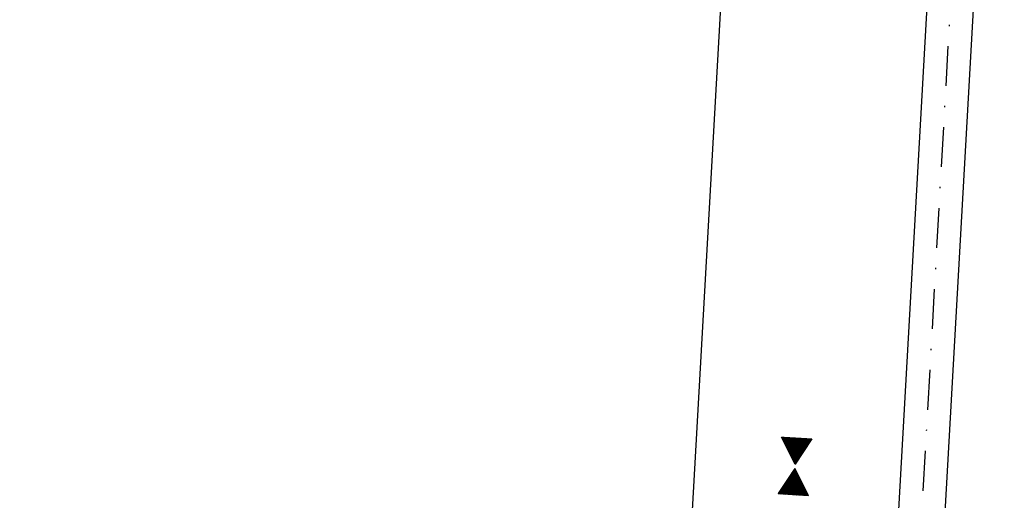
# Model space of a CAD drawing. Extents: x 459406 to 461721, y 413308 to 423218.
# Tile 97 of 256: x 460896 to 460970, y 416589 to 416625. Entities that reach past the tile are written whole.
import ezdxf

# ---------------------------------------------------------------- set-up
doc = ezdxf.new("R2010")
doc.units = 0
doc.header["$LTSCALE"] = 2
doc.header["$MEASUREMENT"] = 0
doc.linetypes.add('AUSGEZOGEN', pattern=[0])
doc.linetypes.add('STRICHPT-X3', pattern=[3, 1.5, -0.75, 0, -0.75])
doc.layers.get('0').update_dxf_attribs({"linetype": 'AUSGEZOGEN'})
for name, color, linetype in [('ACHSE', 1, 'STRICHPT-X3'), ('FBR', 8, 'CONTINUOUS'), ('GEF', 7, 'AUSGEZOGEN')]:
    doc.layers.add(name, color=color, linetype=linetype)

# ---------------------------------------------------------------- blocks, each defined once
blk = doc.blocks.new('*X12')
at = {"color": 0}
for p, q in [((379.636, 182.407), (379.645, 182.415)), ((379.64, 182.401), (379.654, 182.415)), ((379.643, 182.395), (379.663, 182.415)), ((379.646, 182.39), (379.672, 182.415)), ((379.649, 182.384), (379.68, 182.415)), ((379.653, 182.379), (379.689, 182.415)), ((379.656, 182.373), (379.698, 182.415)), ((379.659, 182.367), (379.707, 182.415)), ((379.662, 182.362), (379.716, 182.415)), ((379.665, 182.356), (379.725, 182.415)), ((379.669, 182.351), (379.733, 182.415)), ((379.672, 182.345), (379.742, 182.415)), ((379.675, 182.339), (379.751, 182.415)), ((379.678, 182.334), (379.76, 182.415)), ((379.682, 182.328), (379.769, 182.415)), ((379.685, 182.323), (379.778, 182.415)), ((379.688, 182.317), (379.786, 182.415)), ((379.691, 182.311), (379.795, 182.415)), ((379.695, 182.306), (379.804, 182.415)), ((379.698, 182.3), (379.813, 182.415)), ((379.701, 182.295), (379.822, 182.415)), ((379.704, 182.289), (379.831, 182.415)), ((379.708, 182.283), (379.839, 182.415)), ((379.711, 182.278), (379.848, 182.415)), ((379.714, 182.272), (379.857, 182.415)), ((379.717, 182.267), (379.866, 182.415)), ((379.72, 182.261), (379.875, 182.415)), ((379.724, 182.255), (379.884, 182.415)), ((379.727, 182.25), (379.892, 182.415)), ((379.73, 182.244), (379.901, 182.415)), ((379.733, 182.239), (379.91, 182.415)), ((379.737, 182.233), (379.919, 182.415)), ((379.74, 182.227), (379.928, 182.415)), ((379.743, 182.222), (379.937, 182.415)), ((379.746, 182.216), (379.946, 182.415)), ((379.75, 182.21), (379.954, 182.415)), ((379.753, 182.205), (379.963, 182.415)), ((379.756, 182.199), (379.972, 182.415)), ((379.759, 182.194), (379.981, 182.415)), ((379.763, 182.188), (379.99, 182.415)), ((379.766, 182.182), (379.999, 182.415)), ((379.769, 182.177), (380.007, 182.415)), ((379.772, 182.171), (380.016, 182.415)), ((379.775, 182.166), (380.025, 182.415)), ((379.779, 182.16), (380.034, 182.415)), ((379.782, 182.154), (380.043, 182.415)), ((379.785, 182.149), (380.052, 182.415)), ((379.788, 182.143), (380.06, 182.415)), ((379.792, 182.138), (380.069, 182.415)), ((379.795, 182.132), (380.078, 182.415)), ((379.798, 182.126), (380.087, 182.415)), ((379.801, 182.121), (380.096, 182.415)), ((379.805, 182.115), (380.105, 182.415)), ((379.808, 182.11), (380.113, 182.415)), ((379.811, 182.104), (380.122, 182.415)), ((379.814, 182.098), (380.131, 182.415)), ((379.818, 182.093), (380.14, 182.415)), ((379.821, 182.087), (380.149, 182.415)), ((379.824, 182.082), (380.158, 182.415)), ((379.827, 182.076), (380.166, 182.415)), ((379.83, 182.07), (380.175, 182.415)), ((379.834, 182.065), (380.184, 182.415)), ((379.837, 182.059), (380.193, 182.415)), ((379.84, 182.054), (380.202, 182.415)), ((379.843, 182.048), (380.211, 182.415)), ((379.847, 182.042), (380.22, 182.415)), ((379.85, 182.037), (380.228, 182.415)), ((379.853, 182.031), (380.237, 182.415)), ((379.856, 182.026), (380.246, 182.415)), ((379.86, 182.02), (380.255, 182.415)), ((379.863, 182.014), (380.264, 182.415)), ((379.866, 182.009), (380.273, 182.415)), ((379.869, 182.003), (380.281, 182.415)), ((379.873, 181.998), (380.29, 182.415)), ((379.876, 181.992), (380.299, 182.415)), ((379.879, 181.986), (380.308, 182.415)), ((379.882, 181.981), (380.317, 182.415)), ((379.885, 181.975), (380.326, 182.415)), ((379.889, 181.97), (380.334, 182.415)), ((379.892, 181.964), (380.343, 182.415)), ((379.895, 181.958), (380.352, 182.415)), ((379.898, 181.953), (380.361, 182.415)), ((379.902, 181.947), (380.37, 182.415)), ((379.905, 181.942), (380.379, 182.415)), ((379.908, 181.936), (380.387, 182.415)), ((379.911, 181.93), (380.396, 182.415)), ((379.915, 181.925), (380.405, 182.415)), ((379.918, 181.919), (380.414, 182.415)), ((379.921, 181.914), (380.423, 182.415)), ((379.924, 181.908), (380.432, 182.415)), ((379.928, 181.902), (380.44, 182.415)), ((379.931, 181.897), (380.449, 182.415)), ((379.934, 181.891), (380.458, 182.415)), ((379.937, 181.885), (380.467, 182.415)), ((379.94, 181.88), (380.476, 182.415)), ((379.944, 181.874), (380.485, 182.415)), ((379.947, 181.869), (380.494, 182.415)), ((379.95, 181.863), (380.502, 182.415)), ((379.953, 181.857), (380.511, 182.415)), ((379.957, 181.852), (380.52, 182.415)), ((379.96, 181.846), (380.529, 182.415)), ((379.963, 181.841), (380.538, 182.415)), ((379.966, 181.835), (380.547, 182.415)), ((379.97, 181.829), (380.555, 182.415)), ((379.973, 181.824), (380.564, 182.415)), ((379.976, 181.818), (380.573, 182.415)), ((379.979, 181.813), (380.582, 182.415)), ((379.983, 181.807), (380.591, 182.415)), ((379.986, 181.801), (380.6, 182.415)), ((379.989, 181.796), (380.608, 182.415)), ((379.992, 181.79), (380.617, 182.415)), ((379.995, 181.785), (380.626, 182.415)), ((379.999, 181.779), (380.635, 182.415)), ((380.002, 181.773), (380.644, 182.415)), ((380.005, 181.768), (380.653, 182.415)), ((380.008, 181.762), (380.661, 182.415)), ((380.012, 181.757), (380.67, 182.415)), ((380.015, 181.751), (380.679, 182.415)), ((380.018, 181.745), (380.688, 182.415)), ((380.021, 181.74), (380.697, 182.415)), ((380.025, 181.734), (380.706, 182.415)), ((380.028, 181.729), (380.714, 182.415)), ((380.031, 181.723), (380.723, 182.415)), ((380.034, 181.717), (380.732, 182.415)), ((380.038, 181.712), (380.741, 182.415)), ((380.041, 181.706), (380.75, 182.415)), ((380.044, 181.701), (380.759, 182.415)), ((380.047, 181.695), (380.768, 182.415)), ((380.05, 181.689), (380.776, 182.415)), ((380.054, 181.684), (380.785, 182.415)), ((380.057, 181.678), (380.794, 182.415)), ((380.06, 181.673), (380.803, 182.415)), ((380.063, 181.667), (380.812, 182.415)), ((380.067, 181.661), (380.821, 182.415)), ((380.07, 181.656), (380.829, 182.415)), ((380.073, 181.65), (380.838, 182.415)), ((380.076, 181.645), (380.847, 182.415)), ((380.08, 181.639), (380.856, 182.415)), ((380.083, 181.633), (380.865, 182.415)), ((380.086, 181.628), (380.874, 182.415)), ((380.089, 181.622), (380.882, 182.415)), ((380.093, 181.617), (380.891, 182.415)), ((380.096, 181.611), (380.9, 182.415)), ((380.099, 181.605), (380.909, 182.415)), ((380.102, 181.6), (380.918, 182.415)), ((380.105, 181.594), (380.927, 182.415)), ((380.109, 181.588), (380.935, 182.415)), ((380.112, 181.583), (380.944, 182.415)), ((380.115, 181.577), (380.953, 182.415)), ((380.118, 181.572), (380.962, 182.415)), ((380.122, 181.566), (380.971, 182.415)), ((380.125, 181.56), (380.98, 182.415)), ((380.128, 181.555), (380.988, 182.415)), ((380.131, 181.549), (380.997, 182.415)), ((380.135, 181.544), (381.006, 182.415)), ((380.138, 181.538), (381.015, 182.415)), ((380.141, 181.532), (381.024, 182.415)), ((380.144, 181.527), (381.033, 182.415)), ((380.148, 181.521), (381.042, 182.415)), ((380.151, 181.516), (381.05, 182.415)), ((380.154, 181.51), (381.059, 182.415)), ((380.157, 181.504), (381.068, 182.415)), ((380.16, 181.499), (381.077, 182.415)), ((380.164, 181.493), (381.086, 182.415)), ((380.167, 181.488), (381.095, 182.415)), ((380.17, 181.482), (381.103, 182.415)), ((380.173, 181.476), (381.112, 182.415)), ((380.177, 181.471), (381.121, 182.415)), ((380.18, 181.465), (381.13, 182.415)), ((380.183, 181.46), (381.139, 182.415)), ((380.186, 181.454), (381.148, 182.415)), ((380.19, 181.448), (381.156, 182.415)), ((380.193, 181.443), (381.165, 182.415)), ((380.196, 181.437), (381.174, 182.415)), ((380.199, 181.432), (381.183, 182.415)), ((380.203, 181.426), (381.192, 182.415)), ((380.206, 181.42), (381.201, 182.415)), ((380.209, 181.415), (381.209, 182.415)), ((380.212, 181.409), (381.218, 182.415)), ((380.215, 181.404), (381.227, 182.415)), ((380.219, 181.398), (381.236, 182.415)), ((380.222, 181.392), (381.245, 182.415)), ((380.225, 181.387), (381.254, 182.415)), ((380.228, 181.381), (381.262, 182.415)), ((380.232, 181.376), (381.271, 182.415)), ((380.235, 181.37), (381.28, 182.415)), ((380.238, 181.364), (381.289, 182.415)), ((380.241, 181.359), (381.298, 182.415)), ((380.245, 181.353), (381.307, 182.415)), ((380.248, 181.348), (381.316, 182.415)), ((380.251, 181.342), (381.324, 182.415)), ((380.254, 181.336), (381.333, 182.415)), ((380.258, 181.331), (381.342, 182.415)), ((380.261, 181.325), (381.351, 182.415)), ((380.27, 181.308), (381.344, 182.382)), ((380.274, 181.303), (381.332, 182.361)), ((380.277, 181.297), (381.32, 182.34)), ((380.28, 181.292), (381.308, 182.32)), ((380.283, 181.286), (381.296, 182.299)), ((380.287, 181.28), (381.284, 182.278)), ((380.29, 181.275), (381.272, 182.257)), ((380.293, 181.269), (381.26, 182.236)), ((380.296, 181.263), (381.248, 182.215)), ((380.3, 181.258), (381.236, 182.194)), ((380.303, 181.252), (381.224, 182.173)), ((380.306, 181.247), (381.212, 182.152)), ((380.309, 181.241), (381.2, 182.131)), ((380.313, 181.235), (381.187, 182.11)), ((380.316, 181.23), (381.175, 182.089)), ((380.319, 181.224), (381.163, 182.069)), ((380.322, 181.219), (381.151, 182.048)), ((380.325, 181.213), (381.139, 182.027)), ((380.329, 181.207), (381.127, 182.006)), ((380.332, 181.202), (381.115, 181.985)), ((380.335, 181.196), (381.103, 181.964)), ((380.338, 181.191), (381.091, 181.943)), ((380.342, 181.185), (381.079, 181.922)), ((380.345, 181.179), (381.067, 181.901)), ((380.348, 181.174), (381.055, 181.88)), ((380.351, 181.168), (381.043, 181.859)), ((380.355, 181.163), (381.031, 181.839)), ((380.358, 181.157), (381.018, 181.818)), ((380.361, 181.151), (381.006, 181.797)), ((380.364, 181.146), (380.994, 181.776)), ((380.368, 181.14), (380.982, 181.755)), ((380.371, 181.135), (380.97, 181.734)), ((380.374, 181.129), (380.958, 181.713)), ((380.377, 181.123), (380.946, 181.692)), ((380.38, 181.118), (380.934, 181.671)), ((380.384, 181.112), (380.922, 181.65)), ((380.387, 181.107), (380.91, 181.629)), ((380.39, 181.101), (380.898, 181.608)), ((380.393, 181.095), (380.886, 181.588)), ((380.397, 181.09), (380.874, 181.567)), ((380.4, 181.084), (380.861, 181.546)), ((380.403, 181.079), (380.849, 181.525)), ((380.406, 181.073), (380.837, 181.504)), ((380.41, 181.067), (380.825, 181.483)), ((380.413, 181.062), (380.813, 181.462)), ((380.416, 181.056), (380.801, 181.441)), ((380.419, 181.051), (380.789, 181.42)), ((380.423, 181.045), (380.777, 181.399)), ((380.426, 181.039), (380.765, 181.378)), ((380.429, 181.034), (380.753, 181.358)), ((380.432, 181.028), (380.741, 181.337)), ((380.435, 181.023), (380.729, 181.316)), ((380.439, 181.017), (380.717, 181.295)), ((380.442, 181.011), (380.705, 181.274)), ((380.445, 181.006), (380.692, 181.253)), ((380.448, 181), (380.68, 181.232)), ((380.452, 180.995), (380.668, 181.211)), ((380.455, 180.989), (380.656, 181.19)), ((380.458, 180.983), (380.644, 181.169)), ((380.461, 180.978), (380.632, 181.148)), ((380.465, 180.972), (380.62, 181.127)), ((380.468, 180.966), (380.608, 181.107)), ((380.471, 180.961), (380.596, 181.086)), ((380.474, 180.955), (380.584, 181.065)), ((380.474, 180.628), (380.504, 180.658)), ((380.478, 180.95), (380.572, 181.044)), ((380.481, 180.944), (380.56, 181.023)), ((380.484, 180.938), (380.548, 181.002)), ((380.486, 180.649), (380.5, 180.663)), ((380.487, 180.933), (380.535, 180.981)), ((380.49, 180.927), (380.523, 180.96)), ((380.494, 180.922), (380.511, 180.939)), ((379.629, 179.164), (380.73, 180.265)), ((379.641, 179.185), (380.727, 180.271)), ((379.642, 179.169), (380.733, 180.26)), ((379.651, 179.169), (380.737, 180.254)), ((379.653, 179.206), (380.724, 180.277)), ((379.66, 179.169), (380.74, 180.249)), ((379.665, 179.227), (380.72, 180.282)), ((379.669, 179.169), (380.743, 180.243)), ((379.677, 179.248), (380.717, 180.288)), ((379.678, 179.169), (380.746, 180.237)), ((379.686, 179.169), (380.75, 180.232)), ((379.689, 179.269), (380.714, 180.293)), ((379.695, 179.169), (380.753, 180.226)), ((379.701, 179.289), (380.711, 180.299)), ((379.704, 179.169), (380.756, 180.221)), ((379.713, 179.31), (380.708, 180.305)), ((379.713, 179.169), (380.759, 180.215)), ((379.722, 179.169), (380.763, 180.209)), ((379.725, 179.331), (380.704, 180.31)), ((379.731, 179.169), (380.766, 180.204)), ((379.737, 179.352), (380.701, 180.316)), ((379.739, 179.169), (380.769, 180.198)), ((379.748, 179.169), (380.772, 180.193)), ((379.749, 179.373), (380.698, 180.321)), ((379.757, 179.169), (380.775, 180.187)), ((379.762, 179.394), (380.695, 180.327)), ((379.766, 179.169), (380.779, 180.181)), ((379.774, 179.415), (380.691, 180.333)), ((379.775, 179.169), (380.782, 180.176)), ((379.784, 179.169), (380.785, 180.17)), ((379.786, 179.436), (380.688, 180.338)), ((379.792, 179.169), (380.788, 180.165)), ((379.798, 179.457), (380.685, 180.344)), ((379.801, 179.169), (380.792, 180.159)), ((379.81, 179.478), (380.682, 180.349)), ((379.81, 179.169), (380.795, 180.153)), ((379.819, 179.169), (380.798, 180.148)), ((379.822, 179.499), (380.678, 180.355)), ((379.828, 179.169), (380.801, 180.142)), ((379.834, 179.519), (380.675, 180.361)), ((379.837, 179.169), (380.805, 180.137)), ((379.845, 179.169), (380.808, 180.131)), ((379.846, 179.54), (380.672, 180.366)), ((379.854, 179.169), (380.811, 180.125)), ((379.858, 179.561), (380.669, 180.372)), ((379.863, 179.169), (380.814, 180.12)), ((379.87, 179.582), (380.665, 180.378)), ((379.872, 179.169), (380.818, 180.114)), ((379.881, 179.169), (380.821, 180.109)), ((379.882, 179.603), (380.662, 180.383)), ((379.89, 179.169), (380.824, 180.103)), ((379.894, 179.624), (380.659, 180.389)), ((379.899, 179.169), (380.827, 180.097)), ((379.906, 179.645), (380.656, 180.394)), ((379.907, 179.169), (380.83, 180.092)), ((379.919, 179.666), (380.653, 180.4)), ((379.931, 179.687), (380.649, 180.406)), ((379.943, 179.708), (380.646, 180.411)), ((379.955, 179.729), (380.643, 180.417)), ((379.967, 179.75), (380.64, 180.422)), ((379.979, 179.77), (380.636, 180.428)), ((379.991, 179.791), (380.633, 180.434)), ((380.003, 179.812), (380.63, 180.439)), ((380.015, 179.833), (380.627, 180.445)), ((380.027, 179.854), (380.623, 180.45)), ((380.039, 179.875), (380.62, 180.456)), ((380.051, 179.896), (380.617, 180.462)), ((380.063, 179.917), (380.614, 180.467)), ((380.075, 179.938), (380.61, 180.473)), ((380.088, 179.959), (380.607, 180.478)), ((380.1, 179.98), (380.604, 180.484)), ((380.112, 180), (380.601, 180.49)), ((380.124, 180.021), (380.598, 180.495)), ((380.136, 180.042), (380.594, 180.501)), ((380.148, 180.063), (380.591, 180.506)), ((380.16, 180.084), (380.588, 180.512)), ((380.172, 180.105), (380.585, 180.518)), ((380.184, 180.126), (380.581, 180.523)), ((380.196, 180.147), (380.578, 180.529)), ((380.208, 180.168), (380.575, 180.534)), ((380.22, 180.189), (380.572, 180.54)), ((380.232, 180.21), (380.568, 180.546)), ((380.245, 180.231), (380.565, 180.551)), ((380.257, 180.251), (380.562, 180.557)), ((380.269, 180.272), (380.559, 180.562)), ((380.281, 180.293), (380.555, 180.568)), ((380.293, 180.314), (380.552, 180.574)), ((380.305, 180.335), (380.549, 180.579)), ((380.317, 180.356), (380.546, 180.585)), ((380.329, 180.377), (380.543, 180.59)), ((380.341, 180.398), (380.539, 180.596)), ((380.353, 180.419), (380.536, 180.602)), ((380.365, 180.44), (380.533, 180.607)), ((380.377, 180.461), (380.53, 180.613)), ((380.389, 180.481), (380.526, 180.618)), ((380.401, 180.502), (380.523, 180.624)), ((380.414, 180.523), (380.52, 180.63)), ((380.426, 180.544), (380.517, 180.635)), ((380.438, 180.565), (380.513, 180.641)), ((380.45, 180.586), (380.51, 180.646)), ((380.462, 180.607), (380.507, 180.652)), ((379.916, 179.169), (380.834, 180.086)), ((379.925, 179.169), (380.837, 180.081)), ((379.934, 179.169), (380.84, 180.075)), ((379.943, 179.169), (380.843, 180.069)), ((379.952, 179.169), (380.847, 180.064)), ((379.96, 179.169), (380.85, 180.058)), ((379.969, 179.169), (380.853, 180.052)), ((379.978, 179.169), (380.856, 180.047)), ((379.987, 179.169), (380.86, 180.041)), ((379.996, 179.169), (380.863, 180.036)), ((380.005, 179.169), (380.866, 180.03)), ((380.013, 179.169), (380.869, 180.024)), ((380.022, 179.169), (380.873, 180.019)), ((380.031, 179.169), (380.876, 180.013)), ((380.04, 179.169), (380.879, 180.008)), ((380.049, 179.169), (380.882, 180.002)), ((380.058, 179.169), (380.885, 179.996)), ((380.066, 179.169), (380.889, 179.991)), ((380.075, 179.169), (380.892, 179.985)), ((380.084, 179.169), (380.895, 179.98)), ((380.093, 179.169), (380.898, 179.974)), ((380.102, 179.169), (380.902, 179.968)), ((380.111, 179.169), (380.905, 179.963)), ((380.119, 179.169), (380.908, 179.957)), ((380.128, 179.169), (380.911, 179.952)), ((380.137, 179.169), (380.915, 179.946)), ((380.146, 179.169), (380.918, 179.94)), ((380.155, 179.169), (380.921, 179.935)), ((380.164, 179.169), (380.924, 179.929)), ((380.173, 179.169), (380.928, 179.924)), ((380.181, 179.169), (380.931, 179.918)), ((380.19, 179.169), (380.934, 179.912)), ((380.199, 179.169), (380.937, 179.907)), ((380.208, 179.169), (380.94, 179.901)), ((380.217, 179.169), (380.944, 179.896)), ((380.226, 179.169), (380.947, 179.89)), ((380.234, 179.169), (380.95, 179.884)), ((380.243, 179.169), (380.953, 179.879)), ((380.252, 179.169), (380.957, 179.873)), ((380.261, 179.169), (380.96, 179.868)), ((380.27, 179.169), (380.963, 179.862)), ((380.279, 179.169), (380.966, 179.856)), ((380.287, 179.169), (380.97, 179.851)), ((380.296, 179.169), (380.973, 179.845)), ((380.305, 179.169), (380.976, 179.84)), ((380.314, 179.169), (380.979, 179.834)), ((380.323, 179.169), (380.983, 179.828)), ((380.332, 179.169), (380.986, 179.823)), ((380.34, 179.169), (380.989, 179.817)), ((380.349, 179.169), (380.992, 179.812)), ((380.358, 179.169), (380.995, 179.806)), ((380.367, 179.169), (380.999, 179.8)), ((380.376, 179.169), (381.002, 179.795)), ((380.385, 179.169), (381.005, 179.789)), ((380.394, 179.169), (381.008, 179.784)), ((380.402, 179.169), (381.012, 179.778)), ((380.411, 179.169), (381.015, 179.772)), ((380.42, 179.169), (381.018, 179.767)), ((380.429, 179.169), (381.021, 179.761)), ((380.438, 179.169), (381.025, 179.756)), ((380.447, 179.169), (381.028, 179.75)), ((380.455, 179.169), (381.031, 179.744)), ((380.464, 179.169), (381.034, 179.739)), ((380.473, 179.169), (381.038, 179.733)), ((380.482, 179.169), (381.041, 179.727)), ((380.491, 179.169), (381.044, 179.722)), ((380.5, 179.169), (381.047, 179.716)), ((380.508, 179.169), (381.05, 179.711)), ((380.517, 179.169), (381.054, 179.705)), ((380.526, 179.169), (381.057, 179.699)), ((380.535, 179.169), (381.06, 179.694)), ((380.544, 179.169), (381.063, 179.688)), ((380.553, 179.169), (381.067, 179.683)), ((380.561, 179.169), (381.07, 179.677)), ((380.57, 179.169), (381.073, 179.671)), ((380.579, 179.169), (381.076, 179.666)), ((380.588, 179.169), (381.08, 179.66)), ((380.597, 179.169), (381.083, 179.655)), ((380.606, 179.169), (381.086, 179.649)), ((380.614, 179.169), (381.089, 179.643)), ((380.623, 179.169), (381.093, 179.638)), ((380.632, 179.169), (381.096, 179.632)), ((380.641, 179.169), (381.099, 179.627)), ((380.65, 179.169), (381.102, 179.621)), ((380.659, 179.169), (381.105, 179.615)), ((380.668, 179.169), (381.109, 179.61)), ((380.676, 179.169), (381.112, 179.604)), ((380.685, 179.169), (381.115, 179.599)), ((380.694, 179.169), (381.118, 179.593)), ((380.703, 179.169), (381.122, 179.587)), ((380.712, 179.169), (381.125, 179.582)), ((380.721, 179.169), (381.128, 179.576)), ((380.729, 179.169), (381.131, 179.571)), ((380.738, 179.169), (381.135, 179.565)), ((380.747, 179.169), (381.138, 179.559)), ((380.756, 179.169), (381.141, 179.554)), ((380.765, 179.169), (381.144, 179.548)), ((380.774, 179.169), (381.148, 179.543)), ((380.782, 179.169), (381.151, 179.537)), ((380.791, 179.169), (381.154, 179.531)), ((380.8, 179.169), (381.157, 179.526)), ((380.809, 179.169), (381.16, 179.52)), ((380.818, 179.169), (381.164, 179.515)), ((380.827, 179.169), (381.167, 179.509)), ((380.835, 179.169), (381.17, 179.503)), ((380.844, 179.169), (381.173, 179.498)), ((380.853, 179.169), (381.177, 179.492)), ((380.862, 179.169), (381.18, 179.487)), ((380.871, 179.169), (381.183, 179.481)), ((380.88, 179.169), (381.186, 179.475)), ((380.888, 179.169), (381.19, 179.47)), ((380.897, 179.169), (381.193, 179.464)), ((380.906, 179.169), (381.196, 179.459)), ((380.915, 179.169), (381.199, 179.453)), ((380.924, 179.169), (381.203, 179.447)), ((380.933, 179.169), (381.206, 179.442)), ((380.942, 179.169), (381.209, 179.436)), ((380.95, 179.169), (381.212, 179.43)), ((380.959, 179.169), (381.215, 179.425)), ((380.968, 179.169), (381.219, 179.419)), ((380.977, 179.169), (381.222, 179.414)), ((380.986, 179.169), (381.225, 179.408)), ((380.995, 179.169), (381.228, 179.402)), ((381.003, 179.169), (381.232, 179.397)), ((381.012, 179.169), (381.235, 179.391)), ((381.021, 179.169), (381.238, 179.386)), ((381.03, 179.169), (381.241, 179.38)), ((381.039, 179.169), (381.245, 179.374)), ((381.048, 179.169), (381.248, 179.369)), ((381.056, 179.169), (381.251, 179.363)), ((381.065, 179.169), (381.254, 179.358)), ((381.074, 179.169), (381.258, 179.352)), ((381.083, 179.169), (381.261, 179.346)), ((381.092, 179.169), (381.264, 179.341)), ((381.101, 179.169), (381.267, 179.335)), ((381.109, 179.169), (381.27, 179.33)), ((381.118, 179.169), (381.274, 179.324)), ((381.127, 179.169), (381.277, 179.318)), ((381.136, 179.169), (381.28, 179.313)), ((381.145, 179.169), (381.283, 179.307)), ((381.154, 179.169), (381.287, 179.302)), ((381.162, 179.169), (381.29, 179.296)), ((381.171, 179.169), (381.293, 179.29)), ((381.18, 179.169), (381.296, 179.285)), ((381.189, 179.169), (381.3, 179.279)), ((381.198, 179.169), (381.303, 179.274)), ((381.207, 179.169), (381.306, 179.268)), ((381.216, 179.169), (381.309, 179.262)), ((381.224, 179.169), (381.313, 179.257)), ((381.233, 179.169), (381.316, 179.251)), ((381.242, 179.169), (381.319, 179.246)), ((381.251, 179.169), (381.322, 179.24)), ((381.26, 179.169), (381.325, 179.234)), ((381.269, 179.169), (381.329, 179.229)), ((381.277, 179.169), (381.332, 179.223)), ((381.286, 179.169), (381.335, 179.218)), ((381.295, 179.169), (381.338, 179.212)), ((381.304, 179.169), (381.342, 179.206)), ((381.313, 179.169), (381.345, 179.201)), ((381.322, 179.169), (381.348, 179.195)), ((381.33, 179.169), (381.351, 179.19)), ((381.339, 179.169), (381.355, 179.184)), ((381.348, 179.169), (381.358, 179.178))]:
    blk.add_line(p, q, dxfattribs=at)
blk = doc.blocks.new('TIEFP')
at = {"color": 0}
for points in [[(0.005, 0.151), (-1.131, 2.118), (1.141, 2.118)], [(0.005, -0.172), (-1.131, -2.139), (1.141, -2.139)]]:
    blk.add_lwpolyline(points, close=True, dxfattribs=at)
at = {"color": 0, "xscale": 1.311372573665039, "yscale": 1.311372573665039, "zscale": 1.311372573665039}
blk.add_blockref('*X12', (-498.969, -237.096), dxfattribs=at)

msp = doc.modelspace()

# ---------------------------------------------------------------- linework, layer by layer
at = {"layer": 'ACHSE', "flags": 128}
msp.add_lwpolyline([(460985.548, 416976.25), (460982.742, 416926.329), (460979.936, 416876.407), (460977.13, 416826.486), (460974.324, 416776.565), (460971.518, 416726.644), (460968.712, 416676.723), (460965.906, 416626.802), (460963.1, 416576.88, 0), (460961.733, 416552.566, 0), (460960.294, 416526.959, -0.000009), (460958.89, 416501.998, 0.00001), (460957.487, 416477.038, 0.000001), (460956.785, 416464.557, -0.000001), (460956.084, 416452.077), (460954.681, 416427.117), (460953.278, 416402.156), (460951.875, 416377.196, 0.000027), (460951.185, 416364.909, -0.000114), (460950.495, 416352.621, -0.000169), (460950.493, 416352.583, 0.000019), (460950.473, 416352.235, 0.002347), (460949.964, 416342.501, 0.0015), (460949.285, 416327.263, 0.002663), (460948.888, 416316.296, 0.002084), (460948.513, 416302.275, 0.002087), (460948.283, 416289.783, 0.002085), (460948.158, 416277.278, 0.002085), (460948.137, 416264.779, 0.002085), (460948.22, 416252.279, 0.002086), (460948.407, 416239.774, 0.002088), (460948.699, 416227.283, 0.002084), (460949.095, 416214.794, 0.002083), (460949.595, 416202.3, 0.002081), (460950.199, 416189.812, 0.002082), (460950.907, 416177.335, 0.002086), (460951.719, 416164.862, 0.002086), (460952.635, 416152.395, 0.002087), (460953.654, 416139.944, 0.002084), (460954.779, 416127.487, 0.002085), (460956.008, 416115.039, 0.002088), (460957.338, 416102.619, 0.002086), (460958.772, 416090.211, 0.002083), (460960.312, 416077.796, 0.002082), (460961.956, 416065.389, 0.002087), (460963.699, 416053.027, 0.002086), (460965.546, 416040.675, 0.002083), (460967.499, 416028.318, 0.00208), (460969.554, 416015.985, 0.002081), (460971.71, 416003.675, 0.002087), (460973.97, 415991.377, 0.002089), (460976.331, 415979.107, 0.002087), (460978.792, 415966.867, 0.002082), (460981.362, 415954.618, 0.002082), (460984.148, 415941.865, 0.002276), (460986.8, 415930.217, 0.001902), (460990.244, 415915.651, 0.002837), (460992.645, 415905.91, 0.000643), (460995.488, 415894.713, 0.001405), (460996.809, 415889.596, 0), (460998.528, 415883.015, 0.000001), (460998.872, 415881.699), (461005.191, 415857.511, 0.000017), (461008.351, 415845.417, -0.000015), (461011.511, 415833.323, -0.000002), (461014.671, 415821.229, -0.000002), (461017.83, 415809.135, -0.000001), (461020.99, 415797.041, 0.000005), (461024.149, 415784.946), (461030.468, 415760.758), (461036.787, 415736.57, 0.000028), (461038.983, 415728.166, -0.000015), (461041.179, 415719.762, -0.00065), (461041.486, 415718.58, -0.000124), (461043.088, 415712.377, -0.002577), (461045.469, 415702.947, -0.001641), (461049.083, 415688.106, -0.002531), (461051.665, 415677.106, -0.002087), (461054.672, 415663.739, -0.002079), (461057.313, 415651.527, -0.002077), (461059.854, 415639.283, -0.002078), (461062.295, 415627.009, -0.002083), (461064.629, 415614.743, -0.002085), (461066.86, 415602.46, -0.00208), (461068.994, 415590.128, -0.00208), (461071.024, 415577.786, -0.002082), (461072.949, 415565.443, -0.002086), (461074.772, 415553.076, -0.002086), (461076.492, 415540.695, -0.002081), (461078.107, 415528.309, -0.002078), (461079.622, 415515.892, -0.00208), (461081.034, 415503.452, -0.002087), (461082.339, 415491.041, -0.002085), (461083.54, 415478.621, -0.002078), (461084.641, 415466.147, -0.002076), (461085.638, 415453.67, -0.002082), (461086.529, 415441.219, -0.002088), (461087.317, 415428.753, -0.002085), (461088.001, 415416.263, -0.002081), (461088.581, 415403.772, -0.002082), (461089.057, 415391.285, -0.00208), (461089.429, 415378.795, -0.002078), (461089.697, 415366.294, -0.002082), (461089.861, 415353.787, -0.002085), (461089.921, 415341.295, -0.002085), (461089.877, 415328.803, -0.002082), (461089.728, 415316.296, -0.002078), (461089.475, 415303.794, -0.00208), (461089.119, 415291.304, -0.002082), (461088.658, 415278.809, -0.002084), (461088.094, 415266.325, -0.002082), (461087.426, 415253.85, -0.00208), (461086.653, 415241.367, -0.002079), (461085.777, 415228.897, -0.00208), (461084.797, 415216.436, -0.002085), (461083.633, 415203.064, -0.002418), (461082.526, 415191.54, -0.001753), (461080.941, 415176.374, -0.002741), (461079.84, 415166.685, -0.000279), (461078.804, 415158.036, -0.000933), (461078.489, 415155.455, -0.000004), (461077.263, 415145.575, -0.00001), (461076.803, 415141.87), (461073.723, 415117.061, 0.000001), (461071.82, 415101.734, 0.000001), (461070.643, 415092.251, 0.000018), (461069.104, 415079.846, -0.000014), (461067.564, 415067.441, -0.000008), (461066.024, 415055.036, 0.000011), (461064.484, 415042.632), (461058.325, 414993.013), (461052.166, 414943.394, -0.000009), (461049.086, 414918.584, 0.000009), (461046.006, 414893.774), (461039.847, 414844.155), (461033.688, 414794.536), (461027.529, 414744.917, -0.00001), (461024.449, 414720.107, 0.00001), (461021.369, 414695.298, 0.000001), (461018.29, 414670.488, -0.000001), (461015.21, 414645.678, 0), (461011.182, 414613.231, -0.000001), (461009.051, 414596.059, -0.000009), (461005.971, 414571.249, 0.00001), (461002.891, 414546.44), (460996.732, 414496.821), (460990.573, 414447.202), (460984.414, 414397.583, -0.000009), (460981.334, 414372.773, 0.000009), (460978.254, 414347.963), (460972.095, 414298.344), (460965.936, 414248.725), (460959.777, 414199.106, -0.00001), (460956.697, 414174.297, 0.00001), (460953.617, 414149.487, 0.000001), (460950.537, 414124.677, -0.000001), (460947.458, 414099.867, 0), (460943.43, 414067.42, -0.000001), (460941.299, 414050.248, -0.000009), (460938.219, 414025.438, 0.00001), (460935.139, 414000.629), (460928.98, 413951.01), (460922.821, 413901.391, 0.000001), (460919.742, 413876.581, -0.000001), (460916.662, 413851.771, -0.00001), (460913.582, 413826.961, 0.00001), (460910.502, 413802.152), (460904.343, 413752.533), (460898.184, 413702.914), (460892.025, 413653.295, -0.00001), (460888.945, 413628.486, 0.00001), (460885.865, 413603.676, 0.000001), (460882.785, 413578.866, -0.000001), (460879.706, 413554.056, 0), (460875.678, 413521.609, -0.000001), (460873.547, 413504.437, -0.000009), (460870.467, 413479.628, 0.00001), (460867.387, 413454.818), (460861.228, 413405.199), (460855.069, 413355.58, -0.000004), (460853.233, 413340.792, -0.000002), (460849.402, 413309.93)], format="xyb", dxfattribs=at)
at = {"layer": 'FBR'}
for points in [[(460939.563, 416465.526, -0.000001), (460938.861, 416453.045)], [(460955.038, 416464.656, -0.000001), (460954.337, 416452.175)], [(460958.533, 416464.459, -0.000001), (460957.831, 416451.979)], [(460973.759, 416463.603, -0.000001), (460973.057, 416451.123)], [(460991.056, 416771.326), (460988.491, 416725.69), (460985.685, 416675.769), (460982.879, 416625.848), (460980.073, 416575.926), (460978.707, 416551.612), (460977.267, 416526.005, -0.000009), (460975.864, 416501.044, 0.00001), (460974.46, 416476.084)], [(460954.295, 416727.612), (460951.489, 416677.691), (460948.683, 416627.77), (460945.877, 416577.848), (460944.511, 416553.534), (460943.071, 416527.927, -0.000009), (460941.668, 416502.967, 0.00001), (460940.264, 416478.006)], [(460969.771, 416726.742), (460966.965, 416676.821), (460964.159, 416626.9), (460961.353, 416576.978), (460959.986, 416552.665), (460958.547, 416527.057, -0.000009), (460957.143, 416502.097, 0.00001), (460955.74, 416477.136)], [(460973.265, 416726.546), (460970.459, 416676.625), (460967.653, 416626.704), (460964.847, 416576.782), (460963.481, 416552.468), (460962.041, 416526.861, -0.000009), (460960.638, 416501.9, 0.00001), (460959.234, 416476.94)], [(460992.756, 415983.69, 0.000224), (460993.011, 415982.389, 0.002087), (460995.445, 415970.288, 0.002082), (460997.985, 415958.178, 0.002082), (461000.741, 415945.563, 0.002276), (461003.359, 415934.066, 0.001902), (461006.773, 415919.626, 0.002837), (461009.128, 415910.072, 0.000643), (461011.959, 415898.918, 0.001405), (461013.257, 415893.893), (461014.976, 415887.311, 0.000001), (461015.32, 415885.996), (461021.639, 415861.808, 0.000017), (461024.799, 415849.715, -0.000015), (461027.959, 415837.62, -0.000002), (461031.119, 415825.526, -0.000002), (461034.278, 415813.432, -0.000001), (461037.438, 415801.337, 0.000005), (461040.597, 415789.243)], [(461013.204, 415833.765, -0.000002), (461016.364, 415821.671, -0.000002), (461019.523, 415809.577, -0.000001), (461022.683, 415797.483, 0.000005)], [(461009.818, 415832.881, -0.000002), (461012.977, 415820.787, -0.000002), (461016.137, 415808.693, -0.000001), (461019.296, 415796.598, 0.000005)], [(460959.439, 415976.901, 0.000181), (460959.651, 415975.825, 0.002087), (460962.14, 415963.446, 0.002082), (460964.739, 415951.058, 0.002082), (460967.555, 415938.167, 0.002276), (460970.241, 415926.368, 0.001902), (460973.715, 415911.677, 0.002837), (460976.162, 415901.748, 0.000643), (460979.016, 415890.509, 0.001405), (460980.361, 415885.299), (460982.08, 415878.718, 0.000001), (460982.424, 415877.402), (460988.743, 415853.214, 0.000017), (460991.903, 415841.119, -0.000015), (460995.063, 415829.026, -0.000002), (460998.223, 415816.932, -0.000002), (461001.382, 415804.838, -0.000001), (461004.541, 415792.744, 0.000005), (461007.701, 415780.649)]]:
    msp.add_lwpolyline(points, format="xyb", dxfattribs=at)

# ---------------------------------------------------------------- block references
at = {"layer": 'GEF', "rotation": 356.6214194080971}
msp.add_blockref('TIEFP', (460954.193, 416591.409), dxfattribs=at)

doc.saveas('drawing.dxf')
